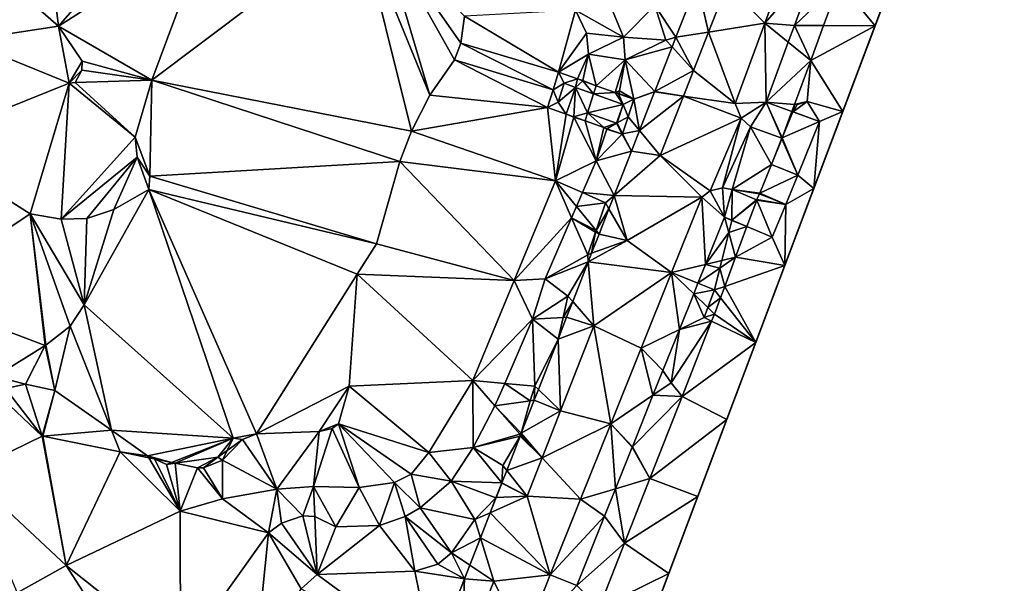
# Model space of a CAD drawing. Header units: inches. Extents: x 92348 to 92626, y 1600225 to 1600387.
# Tile 34 of 35: x 92573 to 92626, y 1600321 to 1600351. Entities that reach past the tile are written whole.
import ezdxf

# ---------------------------------------------------------------- set-up
doc = ezdxf.new("R2010")
doc.units = ezdxf.units.IN
doc.header["$MEASUREMENT"] = 0
doc.layers.add('Terreng_ortofoto', color=10, linetype='Continuous')

msp = doc.modelspace()

# ---------------------------------------------------------------- linework, layer by layer
at = {"layer": 'Terreng_ortofoto'}
for points in [[(92601.855, 1600304.811, 102.714), (92626.349, 1600369.817, 104.081), (92612.793, 1600333.84, 103.625)], [(92612.793, 1600333.84, 103.625), (92626.349, 1600369.817, 104.081), (92621.062, 1600355.786, 104.032)], [(92573.449, 1600361.737, 110), (92569.387, 1600355.768, 111), (92574.77, 1600351.079, 111)], [(92581.845, 1600359.199, 110), (92573.449, 1600361.737, 110), (92574.77, 1600351.079, 111)], [(92581.845, 1600359.199, 110), (92574.77, 1600351.079, 111), (92582.866, 1600356.243, 110)], [(92591.192, 1600356.688, 109), (92582.866, 1600356.243, 110), (92579.855, 1600348.138, 110)], [(92594.019, 1600345.365, 109), (92591.192, 1600356.688, 109), (92579.855, 1600348.138, 110)], [(92591.192, 1600356.688, 109), (92595.015, 1600347.323, 109), (92592.307, 1600356.462, 109)], [(92594.019, 1600345.365, 109), (92595.015, 1600347.323, 109), (92591.192, 1600356.688, 109)], [(92574.77, 1600351.079, 111), (92579.855, 1600348.138, 110), (92582.866, 1600356.243, 110)], [(92592.307, 1600356.462, 109), (92595.015, 1600347.323, 109), (92596.361, 1600349.243, 109)], [(92592.307, 1600356.462, 109), (92596.361, 1600349.243, 109), (92596.712, 1600350.155, 109)], [(92592.307, 1600356.462, 109), (92596.712, 1600350.155, 109), (92596.907, 1600351.622, 109)], [(92574.77, 1600351.079, 111), (92569.387, 1600355.768, 111), (92569.629, 1600350.294, 111)], [(92611.215, 1600353.316, 104.17), (92613.295, 1600351.252, 104.077), (92614.916, 1600355.644, 104.123)], [(92612.793, 1600333.84, 103.625), (92621.062, 1600355.786, 104.032), (92615.956, 1600342.235, 103.875)], [(92613.295, 1600351.252, 104.077), (92616.159, 1600354.536, 104.036), (92614.916, 1600355.644, 104.123)], [(92615.956, 1600342.235, 103.875), (92621.062, 1600355.786, 104.032), (92617.537, 1600346.432, 104)], [(92621.062, 1600355.786, 104.032), (92617.361, 1600353.466, 103.942), (92619.299, 1600351.109, 104.016)], [(92621.062, 1600355.786, 104.032), (92619.299, 1600351.109, 104.016), (92617.537, 1600346.432, 104)], [(92613.295, 1600351.252, 104.077), (92614.901, 1600351.127, 104.009), (92616.159, 1600354.536, 104.036)], [(92614.901, 1600351.127, 104.009), (92617.361, 1600353.466, 103.942), (92616.159, 1600354.536, 104.036)], [(92605.576, 1600350.488, 107), (92604.261, 1600353.721, 107), (92602.969, 1600351.96, 108)], [(92607.287, 1600352.209, 106), (92604.261, 1600353.721, 107), (92605.576, 1600350.488, 107)], [(92607.287, 1600352.209, 106), (92608.442, 1600350.478, 105.5), (92609.604, 1600353.451, 105)], [(92608.442, 1600350.478, 105.5), (92610.216, 1600350.761, 104.141), (92609.604, 1600353.451, 105)], [(92609.604, 1600353.451, 105), (92610.216, 1600350.761, 104.141), (92611.215, 1600353.316, 104.17)], [(92611.215, 1600353.316, 104.17), (92610.216, 1600350.761, 104.141), (92613.295, 1600351.252, 104.077)], [(92614.901, 1600351.127, 104.009), (92616.497, 1600351.121, 103.922), (92617.361, 1600353.466, 103.942)], [(92617.361, 1600353.466, 103.942), (92616.497, 1600351.121, 103.922), (92619.299, 1600351.109, 104.016)], [(92602.042, 1600348.576, 108.542), (92602.969, 1600351.96, 108), (92596.907, 1600351.622, 109)], [(92602.042, 1600348.576, 108.542), (92603.569, 1600350.695, 108), (92602.969, 1600351.96, 108)], [(92605.576, 1600350.488, 107), (92602.969, 1600351.96, 108), (92603.569, 1600350.695, 108)], [(92607.287, 1600352.209, 106), (92605.576, 1600350.488, 107), (92607.893, 1600350.324, 106)], [(92607.287, 1600352.209, 106), (92607.893, 1600350.324, 106), (92608.442, 1600350.478, 105.5)], [(92596.712, 1600350.155, 109), (92602.042, 1600348.576, 108.542), (92596.907, 1600351.622, 109)], [(92613.295, 1600351.252, 104.077), (92610.216, 1600350.761, 104.141), (92611.675, 1600346.861, 104.03)], [(92613.295, 1600351.252, 104.077), (92611.675, 1600346.861, 104.03), (92613.354, 1600346.935, 103.976)], [(92613.295, 1600351.252, 104.077), (92613.354, 1600346.935, 103.976), (92614.566, 1600350.219, 104.002)], [(92613.295, 1600351.252, 104.077), (92614.566, 1600350.219, 104.002), (92614.901, 1600351.127, 104.009)], [(92575.348, 1600347.974, 111), (92574.77, 1600351.079, 111), (92569.629, 1600350.294, 111)], [(92575.348, 1600347.974, 111), (92576.057, 1600349.178, 111), (92574.77, 1600351.079, 111)], [(92574.77, 1600351.079, 111), (92576.057, 1600349.178, 111), (92579.855, 1600348.138, 110)], [(92602.042, 1600348.576, 108.542), (92603.663, 1600349.552, 108), (92603.569, 1600350.695, 108)], [(92603.663, 1600349.552, 108), (92605.576, 1600350.488, 107), (92603.569, 1600350.695, 108)], [(92608.442, 1600350.478, 105.5), (92609.401, 1600348.674, 104.118), (92610.216, 1600350.761, 104.141)], [(92609.401, 1600348.674, 104.118), (92611.675, 1600346.861, 104.03), (92610.216, 1600350.761, 104.141)], [(92614.901, 1600351.127, 104.009), (92614.566, 1600350.219, 104.002), (92615.796, 1600349.218, 103.906)], [(92614.901, 1600351.127, 104.009), (92615.796, 1600349.218, 103.906), (92616.497, 1600351.121, 103.922)], [(92619.299, 1600351.109, 104.016), (92616.497, 1600351.121, 103.922), (92615.796, 1600349.218, 103.906)], [(92619.299, 1600351.109, 104.016), (92615.796, 1600349.218, 103.906), (92617.537, 1600346.432, 104)], [(92567.166, 1600344.693, 110), (92575.348, 1600347.974, 111), (92569.629, 1600350.294, 111)], [(92596.712, 1600350.155, 109), (92596.361, 1600349.243, 109), (92601.741, 1600347.611, 108.737)], [(92596.712, 1600350.155, 109), (92601.741, 1600347.611, 108.737), (92602.042, 1600348.576, 108.542)], [(92603.663, 1600349.552, 108), (92605.667, 1600349.255, 107), (92605.576, 1600350.488, 107)], [(92605.667, 1600349.255, 107), (92607.893, 1600350.324, 106), (92605.576, 1600350.488, 107)], [(92605.667, 1600349.255, 107), (92608.235, 1600349.95, 105.589), (92607.893, 1600350.324, 106)], [(92607.893, 1600350.324, 106), (92608.235, 1600349.95, 105.589), (92608.442, 1600350.478, 105.5)], [(92608.442, 1600350.478, 105.5), (92608.235, 1600349.95, 105.589), (92609.401, 1600348.674, 104.118)], [(92614.566, 1600350.219, 104.002), (92613.354, 1600346.935, 103.976), (92615.796, 1600349.218, 103.906)], [(92602.042, 1600348.576, 108.542), (92603.067, 1600348.207, 108.15), (92603.663, 1600349.552, 108)], [(92603.663, 1600349.552, 108), (92603.067, 1600348.207, 108.15), (92603.368, 1600348.121, 108)], [(92603.663, 1600349.552, 108), (92603.368, 1600348.121, 108), (92604.093, 1600347.839, 107.684)], [(92603.663, 1600349.552, 108), (92604.093, 1600347.839, 107.684), (92605.667, 1600349.255, 107)], [(92605.667, 1600349.255, 107), (92607.284, 1600347.525, 105.997), (92608.235, 1600349.95, 105.589)], [(92608.235, 1600349.95, 105.589), (92607.284, 1600347.525, 105.997), (92609.401, 1600348.674, 104.118)], [(92575.348, 1600347.974, 111), (92576.035, 1600348.688, 111), (92576.057, 1600349.178, 111)], [(92576.035, 1600348.688, 111), (92579.855, 1600348.138, 110), (92576.057, 1600349.178, 111)], [(92596.361, 1600349.243, 109), (92595.015, 1600347.323, 109), (92601.441, 1600346.647, 108.605)], [(92601.741, 1600347.611, 108.737), (92596.361, 1600349.243, 109), (92601.441, 1600346.647, 108.605)], [(92605.119, 1600347.47, 107.127), (92605.667, 1600349.255, 107), (92604.093, 1600347.839, 107.684)], [(92605.367, 1600347.551, 107), (92605.667, 1600349.255, 107), (92605.119, 1600347.47, 107.127)], [(92605.367, 1600347.551, 107), (92606.144, 1600347.102, 106.583), (92605.667, 1600349.255, 107)], [(92606.144, 1600347.102, 106.583), (92607.284, 1600347.525, 105.997), (92605.667, 1600349.255, 107)], [(92613.354, 1600346.935, 103.976), (92614.915, 1600346.823, 103.886), (92615.796, 1600349.218, 103.906)], [(92614.915, 1600346.823, 103.886), (92615.59, 1600346.971, 104), (92615.796, 1600349.218, 103.906)], [(92615.796, 1600349.218, 103.906), (92615.59, 1600346.971, 104), (92617.537, 1600346.432, 104)], [(92575.348, 1600347.974, 111), (92575.679, 1600348.016, 111), (92576.035, 1600348.688, 111)], [(92576.035, 1600348.688, 111), (92575.679, 1600348.016, 111), (92579.855, 1600348.138, 110)], [(92601.741, 1600347.611, 108.737), (92602.345, 1600347.968, 108.646), (92602.042, 1600348.576, 108.542)], [(92602.042, 1600348.576, 108.542), (92602.345, 1600347.968, 108.646), (92603.067, 1600348.207, 108.15)], [(92607.284, 1600347.525, 105.997), (92608.854, 1600347.274, 104.102), (92609.401, 1600348.674, 104.118)], [(92608.854, 1600347.274, 104.102), (92611.675, 1600346.861, 104.03), (92609.401, 1600348.674, 104.118)], [(92567.166, 1600344.693, 110), (92573.23, 1600340.859, 110), (92575.348, 1600347.974, 111)], [(92574.915, 1600340.569, 110), (92575.348, 1600347.974, 111), (92573.23, 1600340.859, 110)], [(92574.915, 1600340.569, 110), (92578.951, 1600345.028, 110), (92575.348, 1600347.974, 111)], [(92578.951, 1600345.028, 110), (92575.679, 1600348.016, 111), (92575.348, 1600347.974, 111)], [(92578.951, 1600345.028, 110), (92579.855, 1600348.138, 110), (92575.679, 1600348.016, 111)], [(92579.742, 1600342.908, 110), (92579.855, 1600348.138, 110), (92578.951, 1600345.028, 110)], [(92579.742, 1600342.908, 110), (92593.379, 1600343.709, 109), (92579.855, 1600348.138, 110)], [(92593.379, 1600343.709, 109), (92594.019, 1600345.365, 109), (92579.855, 1600348.138, 110)], [(92601.741, 1600347.611, 108.737), (92602.024, 1600346.937, 108.646), (92602.345, 1600347.968, 108.646)], [(92602.024, 1600346.937, 108.646), (92602.957, 1600347.748, 108.294), (92602.345, 1600347.968, 108.646)], [(92603.067, 1600348.207, 108.15), (92602.345, 1600347.968, 108.646), (92602.957, 1600347.748, 108.294)], [(92603.067, 1600348.207, 108.15), (92602.957, 1600347.748, 108.294), (92603.364, 1600348.101, 108)], [(92603.951, 1600347.391, 107.724), (92603.364, 1600348.101, 108), (92602.957, 1600347.748, 108.294)], [(92603.067, 1600348.207, 108.15), (92603.364, 1600348.101, 108), (92603.368, 1600348.121, 108)], [(92604.093, 1600347.839, 107.684), (92603.368, 1600348.121, 108), (92603.364, 1600348.101, 108)], [(92603.951, 1600347.391, 107.724), (92604.093, 1600347.839, 107.684), (92603.364, 1600348.101, 108)], [(92601.741, 1600347.611, 108.737), (92601.441, 1600346.647, 108.605), (92602.024, 1600346.937, 108.646)], [(92602.024, 1600346.937, 108.646), (92602.461, 1600346.282, 108.206), (92602.957, 1600347.748, 108.294)], [(92602.875, 1600346.134, 108), (92602.957, 1600347.748, 108.294), (92602.461, 1600346.282, 108.206)], [(92602.875, 1600346.134, 108), (92603.624, 1600346.365, 107.724), (92602.957, 1600347.748, 108.294)], [(92603.951, 1600347.391, 107.724), (92602.957, 1600347.748, 108.294), (92603.624, 1600346.365, 107.724)], [(92605.119, 1600347.47, 107.127), (92604.093, 1600347.839, 107.684), (92603.951, 1600347.391, 107.724)], [(92605.119, 1600347.47, 107.127), (92603.951, 1600347.391, 107.724), (92605.557, 1600346.813, 106.834)], [(92605.367, 1600347.551, 107), (92605.119, 1600347.47, 107.127), (92605.322, 1600347.418, 107)], [(92605.322, 1600347.418, 107), (92605.119, 1600347.47, 107.127), (92605.316, 1600347.399, 107)], [(92605.119, 1600347.47, 107.127), (92605.557, 1600346.813, 106.834), (92605.316, 1600347.399, 107)], [(92606.144, 1600347.102, 106.583), (92605.322, 1600347.418, 107), (92605.316, 1600347.399, 107)], [(92606.144, 1600347.102, 106.583), (92605.316, 1600347.399, 107), (92605.557, 1600346.813, 106.834)], [(92605.367, 1600347.551, 107), (92605.322, 1600347.418, 107), (92606.144, 1600347.102, 106.583)], [(92606.144, 1600347.102, 106.583), (92607.28, 1600347.505, 106), (92607.284, 1600347.525, 105.997)], [(92606.455, 1600345.396, 106), (92607.28, 1600347.505, 106), (92606.144, 1600347.102, 106.583)], [(92606.455, 1600345.396, 106), (92608.854, 1600347.274, 104.102), (92607.28, 1600347.505, 106)], [(92607.284, 1600347.525, 105.997), (92607.28, 1600347.505, 106), (92608.854, 1600347.274, 104.102)], [(92594.019, 1600345.365, 109), (92601.441, 1600346.647, 108.605), (92595.015, 1600347.323, 109)], [(92602.024, 1600346.937, 108.646), (92601.441, 1600346.647, 108.605), (92602.461, 1600346.282, 108.206)], [(92605.557, 1600346.813, 106.834), (92603.951, 1600347.391, 107.724), (92603.624, 1600346.365, 107.724)], [(92605.833, 1600346.145, 106.62), (92606.144, 1600347.102, 106.583), (92605.557, 1600346.813, 106.834)], [(92605.833, 1600346.145, 106.62), (92606.455, 1600345.396, 106), (92606.144, 1600347.102, 106.583)], [(92607.587, 1600344.033, 104.066), (92608.854, 1600347.274, 104.102), (92606.455, 1600345.396, 106)], [(92607.587, 1600344.033, 104.066), (92611.996, 1600346.062, 104.03), (92608.854, 1600347.274, 104.102)], [(92611.996, 1600346.062, 104.03), (92611.675, 1600346.861, 104.03), (92608.854, 1600347.274, 104.102)], [(92611.996, 1600346.062, 104.03), (92613.354, 1600346.935, 103.976), (92611.675, 1600346.861, 104.03)], [(92611.996, 1600346.062, 104.03), (92612.515, 1600345.59, 104.04), (92613.354, 1600346.935, 103.976)], [(92612.515, 1600345.59, 104.04), (92614.213, 1600344.977, 103.87), (92613.354, 1600346.935, 103.976)], [(92614.239, 1600344.989, 103.87), (92614.768, 1600346.425, 103.882), (92613.354, 1600346.935, 103.976)], [(92614.239, 1600344.989, 103.87), (92613.354, 1600346.935, 103.976), (92614.213, 1600344.977, 103.87)], [(92613.354, 1600346.935, 103.976), (92614.768, 1600346.425, 103.882), (92614.915, 1600346.823, 103.886)], [(92616.273, 1600345.881, 103.966), (92615.59, 1600346.971, 104), (92614.83, 1600346.423, 104)], [(92614.83, 1600346.423, 104), (92615.59, 1600346.971, 104), (92615.046, 1600346.814, 104)], [(92615.046, 1600346.814, 104), (92615.59, 1600346.971, 104), (92614.915, 1600346.823, 103.886)], [(92616.273, 1600345.881, 103.966), (92617.537, 1600346.432, 104), (92615.59, 1600346.971, 104)], [(92601.87, 1600342.66, 108), (92601.441, 1600346.647, 108.605), (92594.019, 1600345.365, 109)], [(92601.87, 1600342.66, 108), (92602.461, 1600346.282, 108.206), (92601.441, 1600346.647, 108.605)], [(92603.482, 1600345.917, 107.68), (92603.624, 1600346.365, 107.724), (92602.875, 1600346.134, 108)], [(92604.502, 1600345.553, 107.091), (92603.624, 1600346.365, 107.724), (92603.482, 1600345.917, 107.68)], [(92605.206, 1600345.8, 106.834), (92605.557, 1600346.813, 106.834), (92603.624, 1600346.365, 107.724)], [(92605.206, 1600345.8, 106.834), (92603.624, 1600346.365, 107.724), (92604.502, 1600345.553, 107.091)], [(92605.206, 1600345.8, 106.834), (92605.231, 1600345.812, 106.834), (92605.557, 1600346.813, 106.834)], [(92605.231, 1600345.812, 106.834), (92605.833, 1600346.145, 106.62), (92605.557, 1600346.813, 106.834)], [(92614.239, 1600344.989, 103.87), (92614.82, 1600346.406, 104), (92614.768, 1600346.425, 103.882)], [(92616.273, 1600345.881, 103.966), (92614.82, 1600346.406, 104), (92614.239, 1600344.989, 103.87)], [(92614.83, 1600346.423, 104), (92614.915, 1600346.823, 103.886), (92614.768, 1600346.425, 103.882)], [(92614.82, 1600346.406, 104), (92614.83, 1600346.423, 104), (92614.768, 1600346.425, 103.882)], [(92616.273, 1600345.881, 103.966), (92614.83, 1600346.423, 104), (92614.82, 1600346.406, 104)], [(92614.83, 1600346.423, 104), (92615.046, 1600346.814, 104), (92614.915, 1600346.823, 103.886)], [(92616.273, 1600345.881, 103.966), (92615.956, 1600342.235, 103.875), (92617.537, 1600346.432, 104)], [(92601.87, 1600342.66, 108), (92602.869, 1600346.115, 108), (92602.461, 1600346.282, 108.206)], [(92601.87, 1600342.66, 108), (92604.087, 1600343.749, 107), (92602.869, 1600346.115, 108)], [(92602.869, 1600346.115, 108), (92602.875, 1600346.134, 108), (92602.461, 1600346.282, 108.206)], [(92603.482, 1600345.917, 107.68), (92602.875, 1600346.134, 108), (92602.869, 1600346.115, 108)], [(92604.087, 1600343.749, 107), (92603.482, 1600345.917, 107.68), (92602.869, 1600346.115, 108)], [(92604.502, 1600345.553, 107.091), (92603.482, 1600345.917, 107.68), (92604.087, 1600343.749, 107)], [(92604.674, 1600345.491, 107), (92605.206, 1600345.8, 106.834), (92604.502, 1600345.553, 107.091)], [(92605.504, 1600345.195, 106.537), (92605.206, 1600345.8, 106.834), (92604.674, 1600345.491, 107)], [(92605.504, 1600345.195, 106.537), (92605.231, 1600345.812, 106.834), (92605.206, 1600345.8, 106.834)], [(92605.529, 1600345.207, 106.537), (92605.833, 1600346.145, 106.62), (92605.231, 1600345.812, 106.834)], [(92605.504, 1600345.195, 106.537), (92605.529, 1600345.207, 106.537), (92605.231, 1600345.812, 106.834)], [(92605.529, 1600345.207, 106.537), (92606.455, 1600345.396, 106), (92605.833, 1600346.145, 106.62)], [(92607.587, 1600344.033, 104.066), (92610.302, 1600342.1, 104.09), (92611.996, 1600346.062, 104.03)], [(92610.977, 1600342.264, 104.04), (92611.996, 1600346.062, 104.03), (92610.302, 1600342.1, 104.09)], [(92610.977, 1600342.264, 104.04), (92612.515, 1600345.59, 104.04), (92611.996, 1600346.062, 104.03)], [(92616.273, 1600345.881, 103.966), (92614.239, 1600344.989, 103.87), (92615.092, 1600342.965, 103.971)], [(92616.273, 1600345.881, 103.966), (92615.092, 1600342.965, 103.971), (92615.956, 1600342.235, 103.875)], [(92593.379, 1600343.709, 109), (92601.87, 1600342.66, 108), (92594.019, 1600345.365, 109)], [(92604.667, 1600345.472, 107), (92604.502, 1600345.553, 107.091), (92604.087, 1600343.749, 107)], [(92605.504, 1600345.195, 106.537), (92604.667, 1600345.472, 107), (92604.087, 1600343.749, 107)], [(92604.674, 1600345.491, 107), (92604.502, 1600345.553, 107.091), (92604.667, 1600345.472, 107)], [(92605.504, 1600345.195, 106.537), (92604.674, 1600345.491, 107), (92604.667, 1600345.472, 107)], [(92606.013, 1600344.265, 106), (92606.455, 1600345.396, 106), (92605.529, 1600345.207, 106.537)], [(92606.013, 1600344.265, 106), (92607.587, 1600344.033, 104.066), (92606.455, 1600345.396, 106)], [(92610.977, 1600342.264, 104.04), (92611.505, 1600342.182, 103.95), (92612.515, 1600345.59, 104.04)], [(92611.505, 1600342.182, 103.95), (92613.658, 1600343.552, 103.85), (92612.515, 1600345.59, 104.04)], [(92612.515, 1600345.59, 104.04), (92613.658, 1600343.552, 103.85), (92614.213, 1600344.977, 103.87)], [(92574.915, 1600340.569, 110), (92579.066, 1600343.944, 110), (92578.951, 1600345.028, 110)], [(92579.742, 1600342.908, 110), (92578.951, 1600345.028, 110), (92579.066, 1600343.944, 110)], [(92605.504, 1600345.195, 106.537), (92604.087, 1600343.749, 107), (92606.013, 1600344.265, 106)], [(92605.504, 1600345.195, 106.537), (92606.013, 1600344.265, 106), (92605.529, 1600345.207, 106.537)], [(92614.224, 1600344.951, 103.87), (92614.213, 1600344.977, 103.87), (92613.658, 1600343.552, 103.85)], [(92615.092, 1600342.965, 103.971), (92614.224, 1600344.951, 103.87), (92613.658, 1600343.552, 103.85)], [(92614.239, 1600344.989, 103.87), (92614.213, 1600344.977, 103.87), (92614.224, 1600344.951, 103.87)], [(92614.239, 1600344.989, 103.87), (92614.224, 1600344.951, 103.87), (92615.092, 1600342.965, 103.971)], [(92566.642, 1600336.478, 109.11), (92573.23, 1600340.859, 110), (92567.166, 1600344.693, 110)], [(92606.013, 1600344.265, 106), (92604.087, 1600343.749, 107), (92605.069, 1600341.849, 106)], [(92606.013, 1600344.265, 106), (92605.069, 1600341.849, 106), (92607.587, 1600344.033, 104.066)], [(92574.915, 1600340.569, 110), (92576.306, 1600340.597, 110), (92579.066, 1600343.944, 110)], [(92579.066, 1600343.944, 110), (92576.306, 1600340.597, 110), (92577.779, 1600341.092, 110)], [(92579.685, 1600342.179, 110), (92579.066, 1600343.944, 110), (92577.779, 1600341.092, 110)], [(92579.685, 1600342.179, 110), (92579.742, 1600342.908, 110), (92579.066, 1600343.944, 110)], [(92579.742, 1600342.908, 110), (92592.104, 1600339.216, 109), (92593.379, 1600343.709, 109)], [(92593.379, 1600343.709, 109), (92592.104, 1600339.216, 109), (92599.617, 1600337.215, 108)], [(92593.379, 1600343.709, 109), (92599.617, 1600337.215, 108), (92601.87, 1600342.66, 108)], [(92601.87, 1600342.66, 108), (92603.336, 1600342.008, 107), (92604.087, 1600343.749, 107)], [(92604.087, 1600343.749, 107), (92603.336, 1600342.008, 107), (92605.069, 1600341.849, 106)], [(92607.587, 1600344.033, 104.066), (92605.069, 1600341.849, 106), (92609.854, 1600341.77, 104.17)], [(92607.587, 1600344.033, 104.066), (92609.854, 1600341.77, 104.17), (92610.302, 1600342.1, 104.09)], [(92611.505, 1600342.182, 103.95), (92613.009, 1600341.985, 103.83), (92613.658, 1600343.552, 103.85)], [(92615.092, 1600342.965, 103.971), (92613.658, 1600343.552, 103.85), (92613.009, 1600341.985, 103.83)], [(92579.685, 1600342.179, 110), (92592.104, 1600339.216, 109), (92579.742, 1600342.908, 110)], [(92601.87, 1600342.66, 108), (92599.617, 1600337.215, 108), (92602.748, 1600340.644, 107)], [(92601.87, 1600342.66, 108), (92602.748, 1600340.644, 107), (92603.012, 1600341.256, 107)], [(92601.87, 1600342.66, 108), (92603.012, 1600341.256, 107), (92603.336, 1600342.008, 107)], [(92614.432, 1600341.37, 103.682), (92615.092, 1600342.965, 103.971), (92613.009, 1600341.985, 103.83)], [(92614.432, 1600341.37, 103.682), (92615.956, 1600342.235, 103.875), (92615.092, 1600342.965, 103.971)], [(92576.175, 1600335.897, 109.27), (92584.293, 1600328.632, 109.17), (92579.685, 1600342.179, 110)], [(92576.175, 1600335.897, 109.27), (92579.685, 1600342.179, 110), (92577.779, 1600341.092, 110)], [(92584.293, 1600328.632, 109.17), (92585.557, 1600328.853, 109), (92579.685, 1600342.179, 110)], [(92585.557, 1600328.853, 109), (92591.054, 1600337.57, 109), (92579.685, 1600342.179, 110)], [(92579.685, 1600342.179, 110), (92591.054, 1600337.57, 109), (92592.104, 1600339.216, 109)], [(92611.085, 1600340.676, 104.065), (92610.302, 1600342.1, 104.09), (92609.854, 1600341.77, 104.17)], [(92611.085, 1600340.676, 104.065), (92610.977, 1600342.264, 104.04), (92610.302, 1600342.1, 104.09)], [(92611.085, 1600340.676, 104.065), (92611.505, 1600342.182, 103.95), (92610.977, 1600342.264, 104.04)], [(92611.49, 1600340.504, 104), (92611.505, 1600342.182, 103.95), (92611.085, 1600340.676, 104.065)], [(92612.834, 1600341.618, 103.82), (92611.505, 1600342.182, 103.95), (92611.49, 1600340.504, 104)], [(92612.834, 1600341.618, 103.82), (92612.993, 1600341.949, 103.83), (92611.505, 1600342.182, 103.95)], [(92611.505, 1600342.182, 103.95), (92612.993, 1600341.949, 103.83), (92613.009, 1600341.985, 103.83)], [(92612.793, 1600333.84, 103.625), (92615.956, 1600342.235, 103.875), (92614.374, 1600338.037, 103.75)], [(92614.374, 1600338.037, 103.75), (92615.956, 1600342.235, 103.875), (92614.432, 1600341.37, 103.682)], [(92603.336, 1600342.008, 107), (92603.012, 1600341.256, 107), (92604.603, 1600341.445, 106)], [(92603.336, 1600342.008, 107), (92604.603, 1600341.445, 106), (92605.069, 1600341.849, 106)], [(92604.603, 1600341.445, 106), (92604.786, 1600341.124, 106), (92605.069, 1600341.849, 106)], [(92604.786, 1600341.124, 106), (92605.773, 1600339.391, 104.013), (92605.069, 1600341.849, 106)], [(92605.069, 1600341.849, 106), (92605.773, 1600339.391, 104.013), (92609.854, 1600341.77, 104.17)], [(92608.201, 1600337.65, 104.156), (92609.854, 1600341.77, 104.17), (92605.773, 1600339.391, 104.013)], [(92608.201, 1600337.65, 104.156), (92610.05, 1600338.098, 104.052), (92609.854, 1600341.77, 104.17)], [(92611.085, 1600340.676, 104.065), (92609.854, 1600341.77, 104.17), (92610.05, 1600338.098, 104.052)], [(92612.834, 1600341.618, 103.82), (92611.49, 1600340.504, 104), (92612.845, 1600341.591, 103.82)], [(92612.845, 1600341.591, 103.82), (92611.49, 1600340.504, 104), (92612.311, 1600340.156, 103.76)], [(92612.845, 1600341.591, 103.82), (92612.311, 1600340.156, 103.76), (92613.682, 1600339.574, 103.637)], [(92612.834, 1600341.618, 103.82), (92612.86, 1600341.628, 103.82), (92612.993, 1600341.949, 103.83)], [(92612.834, 1600341.618, 103.82), (92612.845, 1600341.591, 103.82), (92612.86, 1600341.628, 103.82)], [(92612.845, 1600341.591, 103.82), (92614.432, 1600341.37, 103.682), (92612.86, 1600341.628, 103.82)], [(92612.845, 1600341.591, 103.82), (92613.682, 1600339.574, 103.637), (92614.432, 1600341.37, 103.682)], [(92614.432, 1600341.37, 103.682), (92612.993, 1600341.949, 103.83), (92612.86, 1600341.628, 103.82)], [(92614.432, 1600341.37, 103.682), (92613.009, 1600341.985, 103.83), (92612.993, 1600341.949, 103.83)], [(92576.175, 1600335.897, 109.27), (92577.779, 1600341.092, 110), (92576.306, 1600340.597, 110)], [(92603.012, 1600341.256, 107), (92602.748, 1600340.644, 107), (92604.082, 1600339.941, 106)], [(92604.603, 1600341.445, 106), (92603.012, 1600341.256, 107), (92604.082, 1600339.941, 106)], [(92604.603, 1600341.445, 106), (92604.082, 1600339.941, 106), (92604.786, 1600341.124, 106)], [(92604.786, 1600341.124, 106), (92604.082, 1600339.941, 106), (92604.245, 1600339.74, 106)], [(92604.786, 1600341.124, 106), (92604.245, 1600339.74, 106), (92605.773, 1600339.391, 104.013)], [(92613.682, 1600339.574, 103.637), (92614.374, 1600338.037, 103.75), (92614.432, 1600341.37, 103.682)], [(92574.046, 1600333.672, 109.22), (92573.23, 1600340.859, 110), (92566.642, 1600336.478, 109.11)], [(92574.079, 1600333.695, 109.22), (92573.23, 1600340.859, 110), (92574.046, 1600333.672, 109.22)], [(92576.175, 1600335.897, 109.27), (92574.915, 1600340.569, 110), (92573.23, 1600340.859, 110)], [(92576.175, 1600335.897, 109.27), (92573.23, 1600340.859, 110), (92575.408, 1600334.722, 109.22)], [(92575.408, 1600334.722, 109.22), (92573.23, 1600340.859, 110), (92574.079, 1600333.695, 109.22)], [(92576.175, 1600335.897, 109.27), (92576.306, 1600340.597, 110), (92574.915, 1600340.569, 110)], [(92599.617, 1600337.215, 108), (92601.315, 1600337.319, 107), (92602.748, 1600340.644, 107)], [(92603.627, 1600338.626, 106), (92602.748, 1600340.644, 107), (92601.315, 1600337.319, 107)], [(92603.627, 1600338.626, 106), (92604.053, 1600339.856, 106), (92602.748, 1600340.644, 107)], [(92602.748, 1600340.644, 107), (92604.053, 1600339.856, 106), (92604.082, 1600339.941, 106)], [(92611.321, 1600339.831, 104), (92611.085, 1600340.676, 104.065), (92610.05, 1600338.098, 104.052)], [(92611.49, 1600340.504, 104), (92611.085, 1600340.676, 104.065), (92611.485, 1600340.485, 104)], [(92611.485, 1600340.485, 104), (92611.085, 1600340.676, 104.065), (92611.321, 1600339.831, 104)], [(92611.485, 1600340.485, 104), (92611.321, 1600339.831, 104), (92612.311, 1600340.156, 103.76)], [(92611.49, 1600340.504, 104), (92611.485, 1600340.485, 104), (92612.311, 1600340.156, 103.76)], [(92604.245, 1600339.74, 106), (92604.082, 1600339.941, 106), (92604.053, 1600339.856, 106)], [(92612.311, 1600340.156, 103.76), (92611.321, 1600339.831, 104), (92611.693, 1600338.495, 103.69)], [(92612.311, 1600340.156, 103.76), (92611.693, 1600338.495, 103.69), (92613.682, 1600339.574, 103.637)], [(92603.627, 1600338.626, 106), (92603.839, 1600338.702, 106), (92604.053, 1600339.856, 106)], [(92603.839, 1600338.702, 106), (92603.66, 1600338.243, 106), (92605.773, 1600339.391, 104.013)], [(92603.66, 1600338.243, 106), (92608.201, 1600337.65, 104.156), (92605.773, 1600339.391, 104.013)], [(92604.245, 1600339.74, 106), (92604.053, 1600339.856, 106), (92603.839, 1600338.702, 106)], [(92604.245, 1600339.74, 106), (92603.839, 1600338.702, 106), (92605.773, 1600339.391, 104.013)], [(92611.321, 1600339.831, 104), (92610.05, 1600338.098, 104.052), (92610.94, 1600338.313, 104)], [(92611.693, 1600338.495, 103.69), (92611.321, 1600339.831, 104), (92610.94, 1600338.313, 104)], [(92611.693, 1600338.495, 103.69), (92614.374, 1600338.037, 103.75), (92613.682, 1600339.574, 103.637)], [(92591.054, 1600337.57, 109), (92599.617, 1600337.215, 108), (92592.104, 1600339.216, 109)], [(92603.627, 1600338.626, 106), (92601.315, 1600337.319, 107), (92603.66, 1600338.243, 106)], [(92603.627, 1600338.626, 106), (92603.66, 1600338.243, 106), (92603.839, 1600338.702, 106)], [(92610.94, 1600338.313, 104), (92610.05, 1600338.098, 104.052), (92610.836, 1600337.9, 104)], [(92611.693, 1600338.495, 103.69), (92610.836, 1600337.9, 104), (92611.1, 1600336.899, 103.623)], [(92611.693, 1600338.495, 103.69), (92610.94, 1600338.313, 104), (92610.836, 1600337.9, 104)], [(92611.693, 1600338.495, 103.69), (92611.1, 1600336.899, 103.623), (92614.374, 1600338.037, 103.75)], [(92602.553, 1600336.37, 106), (92603.66, 1600338.243, 106), (92601.315, 1600337.319, 107)], [(92602.811, 1600336.072, 106), (92603.66, 1600338.243, 106), (92602.553, 1600336.37, 106)], [(92602.811, 1600336.072, 106), (92603.959, 1600334.75, 103.961), (92603.66, 1600338.243, 106)], [(92603.959, 1600334.75, 103.961), (92608.201, 1600337.65, 104.156), (92603.66, 1600338.243, 106)], [(92608.201, 1600337.65, 104.156), (92609.637, 1600337.068, 104.046), (92610.05, 1600338.098, 104.052)], [(92610.836, 1600337.9, 104), (92610.05, 1600338.098, 104.052), (92609.637, 1600337.068, 104.046)], [(92610.536, 1600336.703, 104), (92610.836, 1600337.9, 104), (92609.637, 1600337.068, 104.046)], [(92611.1, 1600336.899, 103.623), (92610.836, 1600337.9, 104), (92610.536, 1600336.703, 104)], [(92612.793, 1600333.84, 103.625), (92614.374, 1600338.037, 103.75), (92611.1, 1600336.899, 103.623)], [(92585.557, 1600328.853, 109), (92590.621, 1600331.466, 109), (92591.054, 1600337.57, 109)], [(92590.621, 1600331.466, 109), (92597.363, 1600331.769, 108), (92591.054, 1600337.57, 109)], [(92591.054, 1600337.57, 109), (92597.363, 1600331.769, 108), (92599.617, 1600337.215, 108)], [(92597.363, 1600331.769, 108), (92600.613, 1600335.115, 107), (92599.617, 1600337.215, 108)], [(92600.613, 1600335.115, 107), (92601.315, 1600337.319, 107), (92599.617, 1600337.215, 108)], [(92600.613, 1600335.115, 107), (92602.553, 1600336.37, 106), (92601.315, 1600337.319, 107)], [(92606.547, 1600333.53, 104.142), (92608.201, 1600337.65, 104.156), (92603.959, 1600334.75, 103.961)], [(92606.547, 1600333.53, 104.142), (92608.626, 1600334.548, 104.033), (92608.201, 1600337.65, 104.156)], [(92608.626, 1600334.548, 104.033), (92609.408, 1600336.497, 104.043), (92608.201, 1600337.65, 104.156)], [(92608.201, 1600337.65, 104.156), (92609.408, 1600336.497, 104.043), (92609.637, 1600337.068, 104.046)], [(92610.536, 1600336.703, 104), (92609.637, 1600337.068, 104.046), (92609.408, 1600336.497, 104.043)], [(92610.172, 1600335.739, 104), (92610.536, 1600336.703, 104), (92609.408, 1600336.497, 104.043)], [(92610.172, 1600335.739, 104), (92610.87, 1600336.28, 103.598), (92610.536, 1600336.703, 104)], [(92611.1, 1600336.899, 103.623), (92610.536, 1600336.703, 104), (92610.87, 1600336.28, 103.598)], [(92612.793, 1600333.84, 103.625), (92611.1, 1600336.899, 103.623), (92610.87, 1600336.28, 103.598)], [(92571.312, 1600331.986, 109.14), (92574.046, 1600333.672, 109.22), (92566.642, 1600336.478, 109.11)], [(92600.613, 1600335.115, 107), (92602.284, 1600335.205, 106), (92602.553, 1600336.37, 106)], [(92602.811, 1600336.072, 106), (92602.553, 1600336.37, 106), (92602.284, 1600335.205, 106)], [(92608.626, 1600334.548, 104.033), (92609.971, 1600335.206, 104), (92609.408, 1600336.497, 104.043)], [(92609.971, 1600335.206, 104), (92610.172, 1600335.739, 104), (92609.408, 1600336.497, 104.043)], [(92610.172, 1600335.739, 104), (92610.535, 1600335.38, 103.56), (92610.87, 1600336.28, 103.598)], [(92612.793, 1600333.84, 103.625), (92610.87, 1600336.28, 103.598), (92610.535, 1600335.38, 103.56)], [(92576.175, 1600335.897, 109.27), (92575.408, 1600334.722, 109.22), (92577.657, 1600329.053, 109)], [(92576.175, 1600335.897, 109.27), (92577.657, 1600329.053, 109), (92584.293, 1600328.632, 109.17)], [(92602.811, 1600336.072, 106), (92602.284, 1600335.205, 106), (92602.477, 1600335.216, 106)], [(92602.811, 1600336.072, 106), (92602.477, 1600335.216, 106), (92603.959, 1600334.75, 103.961)], [(92609.971, 1600335.206, 104), (92610.535, 1600335.38, 103.56), (92610.172, 1600335.739, 104)], [(92597.363, 1600331.769, 108), (92599.102, 1600331.61, 107), (92600.613, 1600335.115, 107)], [(92600.613, 1600335.115, 107), (92599.102, 1600331.61, 107), (92600.748, 1600331.459, 106)], [(92600.613, 1600335.115, 107), (92602.013, 1600334.029, 106), (92602.284, 1600335.205, 106)], [(92600.613, 1600335.115, 107), (92600.748, 1600331.459, 106), (92602.013, 1600334.029, 106)], [(92602.477, 1600335.216, 106), (92602.284, 1600335.205, 106), (92602.013, 1600334.029, 106)], [(92602.477, 1600335.216, 106), (92602.013, 1600334.029, 106), (92603.959, 1600334.75, 103.961)], [(92608.626, 1600334.548, 104.033), (92610.387, 1600335.004, 103.551), (92609.971, 1600335.206, 104)], [(92609.971, 1600335.206, 104), (92610.387, 1600335.004, 103.551), (92610.535, 1600335.38, 103.56)], [(92610.387, 1600335.004, 103.551), (92612.793, 1600333.84, 103.625), (92610.535, 1600335.38, 103.56)], [(92575.408, 1600334.722, 109.22), (92574.079, 1600333.695, 109.22), (92574.576, 1600331.231, 109)], [(92575.408, 1600334.722, 109.22), (92574.576, 1600331.231, 109), (92577.657, 1600329.053, 109)], [(92602.013, 1600334.029, 106), (92602.144, 1600330.108, 103.909), (92603.959, 1600334.75, 103.961)], [(92604.894, 1600329.411, 104.128), (92603.959, 1600334.75, 103.961), (92602.144, 1600330.108, 103.909)], [(92604.894, 1600329.411, 104.128), (92606.547, 1600333.53, 104.142), (92603.959, 1600334.75, 103.961)], [(92606.547, 1600333.53, 104.142), (92607.73, 1600332.317, 104.022), (92608.626, 1600334.548, 104.033)], [(92607.73, 1600332.317, 104.022), (92608.186, 1600331.635, 104), (92608.626, 1600334.548, 104.033)], [(92608.186, 1600331.635, 104), (92608.774, 1600330.899, 103.455), (92610.387, 1600335.004, 103.551)], [(92608.186, 1600331.635, 104), (92610.387, 1600335.004, 103.551), (92608.626, 1600334.548, 104.033)], [(92608.774, 1600330.899, 103.455), (92612.793, 1600333.84, 103.625), (92610.387, 1600335.004, 103.551)], [(92602.013, 1600334.029, 106), (92600.748, 1600331.459, 106), (92600.937, 1600331.276, 106)], [(92602.013, 1600334.029, 106), (92600.937, 1600331.276, 106), (92602.144, 1600330.108, 103.909)], [(92571.312, 1600331.986, 109.14), (92572.963, 1600331.569, 109), (92574.046, 1600333.672, 109.22)], [(92574.576, 1600331.231, 109), (92574.046, 1600333.672, 109.22), (92572.963, 1600331.569, 109)], [(92574.576, 1600331.231, 109), (92574.079, 1600333.695, 109.22), (92574.046, 1600333.672, 109.22)], [(92601.855, 1600304.811, 102.714), (92612.793, 1600333.84, 103.625), (92609.63, 1600325.446, 99.928)], [(92604.894, 1600329.411, 104.128), (92607.185, 1600330.959, 104.015), (92606.547, 1600333.53, 104.142)], [(92606.547, 1600333.53, 104.142), (92607.185, 1600330.959, 104.015), (92607.73, 1600332.317, 104.022)], [(92608.774, 1600330.899, 103.455), (92611.211, 1600329.643, 99.928), (92612.793, 1600333.84, 103.625)], [(92612.793, 1600333.84, 103.625), (92611.211, 1600329.643, 99.928), (92609.63, 1600325.446, 99.928)], [(92571.312, 1600331.986, 109.14), (92571.876, 1600331.325, 109), (92572.963, 1600331.569, 109)], [(92607.73, 1600332.317, 104.022), (92607.185, 1600330.959, 104.015), (92608.186, 1600331.635, 104)], [(92571.4, 1600331.056, 109), (92573.879, 1600328.734, 109.02), (92571.876, 1600331.325, 109)], [(92573.879, 1600328.734, 109.02), (92572.963, 1600331.569, 109), (92571.876, 1600331.325, 109)], [(92574.576, 1600331.231, 109), (92572.963, 1600331.569, 109), (92573.879, 1600328.734, 109.02)], [(92585.557, 1600328.853, 109), (92588.992, 1600328.983, 109), (92590.621, 1600331.466, 109)], [(92590.621, 1600331.466, 109), (92588.992, 1600328.983, 109), (92590.043, 1600329.408, 109)], [(92590.621, 1600331.466, 109), (92590.043, 1600329.408, 109), (92594.969, 1600327.842, 108)], [(92590.621, 1600331.466, 109), (92594.969, 1600327.842, 108), (92597.363, 1600331.769, 108)], [(92594.969, 1600327.842, 108), (92597.377, 1600328.116, 107), (92597.363, 1600331.769, 108)], [(92598.571, 1600330.379, 107), (92599.102, 1600331.61, 107), (92597.363, 1600331.769, 108)], [(92598.571, 1600330.379, 107), (92597.363, 1600331.769, 108), (92597.377, 1600328.116, 107)], [(92598.571, 1600330.379, 107), (92600.497, 1600330.66, 106), (92599.102, 1600331.61, 107)], [(92600.497, 1600330.66, 106), (92600.748, 1600331.459, 106), (92599.102, 1600331.61, 107)], [(92600.497, 1600330.66, 106), (92600.708, 1600330.691, 106), (92600.748, 1600331.459, 106)], [(92600.937, 1600331.276, 106), (92600.748, 1600331.459, 106), (92600.708, 1600330.691, 106)], [(92608.186, 1600331.635, 104), (92607.185, 1600330.959, 104.015), (92608.774, 1600330.899, 103.455)], [(92569.768, 1600326.739, 108.92), (92573.879, 1600328.734, 109.02), (92571.4, 1600331.056, 109)], [(92574.576, 1600331.231, 109), (92573.879, 1600328.734, 109.02), (92573.917, 1600328.739, 109.02)], [(92574.576, 1600331.231, 109), (92573.917, 1600328.739, 109.02), (92577.657, 1600329.053, 109)], [(92602.144, 1600330.108, 103.909), (92600.937, 1600331.276, 106), (92600.708, 1600330.691, 106)], [(92604.894, 1600329.411, 104.128), (92606.063, 1600328.155, 104), (92607.185, 1600330.959, 104.015)], [(92606.063, 1600328.155, 104), (92608.774, 1600330.899, 103.455), (92607.185, 1600330.959, 104.015)], [(92606.063, 1600328.155, 104), (92607.013, 1600326.417, 103.35), (92608.774, 1600330.899, 103.455)], [(92608.774, 1600330.899, 103.455), (92607.013, 1600326.417, 103.35), (92611.211, 1600329.643, 99.928)], [(92598.571, 1600330.379, 107), (92597.377, 1600328.116, 107), (92599.926, 1600328.847, 106)], [(92598.571, 1600330.379, 107), (92600.005, 1600328.892, 106), (92600.497, 1600330.66, 106)], [(92598.571, 1600330.379, 107), (92599.926, 1600328.847, 106), (92600.005, 1600328.892, 106)], [(92600.497, 1600330.66, 106), (92600.005, 1600328.892, 106), (92600.708, 1600330.691, 106)], [(92602.144, 1600330.108, 103.909), (92600.708, 1600330.691, 106), (92600.005, 1600328.892, 106)], [(92601.142, 1600327.543, 103.88), (92602.144, 1600330.108, 103.909), (92600.005, 1600328.892, 106)], [(92604.894, 1600329.411, 104.128), (92602.144, 1600330.108, 103.909), (92601.142, 1600327.543, 103.88)], [(92588.992, 1600328.983, 109), (92588.682, 1600325.988, 108), (92589.697, 1600329.146, 109)], [(92589.697, 1600329.146, 109), (92588.682, 1600325.988, 108), (92591.162, 1600325.94, 108)], [(92588.992, 1600328.983, 109), (92589.697, 1600329.146, 109), (92590.043, 1600329.408, 109)], [(92589.697, 1600329.146, 109), (92591.162, 1600325.94, 108), (92590.043, 1600329.408, 109)], [(92590.043, 1600329.408, 109), (92591.162, 1600325.94, 108), (92593.1, 1600326.215, 108)], [(92590.043, 1600329.408, 109), (92593.1, 1600326.215, 108), (92594.001, 1600326.664, 108)], [(92590.043, 1600329.408, 109), (92594.001, 1600326.664, 108), (92594.969, 1600327.842, 108)], [(92604.894, 1600329.411, 104.128), (92601.142, 1600327.543, 103.88), (92603.24, 1600325.291, 104.114)], [(92604.894, 1600329.411, 104.128), (92603.24, 1600325.291, 104.114), (92605.138, 1600325.857, 103.898)], [(92604.894, 1600329.411, 104.128), (92605.138, 1600325.857, 103.898), (92606.053, 1600328.138, 104)], [(92604.894, 1600329.411, 104.128), (92606.053, 1600328.138, 104), (92606.063, 1600328.155, 104)], [(92607.013, 1600326.417, 103.35), (92609.63, 1600325.446, 99.928), (92611.211, 1600329.643, 99.928)], [(92569.768, 1600326.739, 108.92), (92575.193, 1600321.681, 108), (92573.879, 1600328.734, 109.02)], [(92573.879, 1600328.734, 109.02), (92575.193, 1600321.681, 108), (92573.917, 1600328.739, 109.02)], [(92577.657, 1600329.053, 109), (92573.917, 1600328.739, 109.02), (92578.124, 1600327.874, 109.095)], [(92578.124, 1600327.874, 109.095), (92573.917, 1600328.739, 109.02), (92575.193, 1600321.681, 108)], [(92577.657, 1600329.053, 109), (92578.124, 1600327.874, 109.095), (92579.626, 1600327.661, 109)], [(92577.657, 1600329.053, 109), (92579.626, 1600327.661, 109), (92584.293, 1600328.632, 109.17)], [(92579.626, 1600327.661, 109), (92580.932, 1600327.297, 109.145), (92584.293, 1600328.632, 109.17)], [(92581.137, 1600327.255, 109.148), (92584.293, 1600328.632, 109.17), (92580.932, 1600327.297, 109.145)], [(92583.456, 1600327.581, 109), (92584.293, 1600328.632, 109.17), (92581.137, 1600327.255, 109.148)], [(92583.456, 1600327.581, 109), (92583.965, 1600327.949, 109), (92584.293, 1600328.632, 109.17)], [(92584.293, 1600328.632, 109.17), (92583.965, 1600327.949, 109), (92584.799, 1600328.551, 109)], [(92584.293, 1600328.632, 109.17), (92584.799, 1600328.551, 109), (92585.557, 1600328.853, 109)], [(92584.799, 1600328.551, 109), (92586.667, 1600325.835, 108), (92585.557, 1600328.853, 109)], [(92585.557, 1600328.853, 109), (92586.667, 1600325.835, 108), (92588.992, 1600328.983, 109)], [(92588.992, 1600328.983, 109), (92586.667, 1600325.835, 108), (92588.682, 1600325.988, 108)], [(92599.926, 1600328.847, 106), (92597.377, 1600328.116, 107), (92599.94, 1600328.727, 106)], [(92598.995, 1600327.127, 106), (92599.94, 1600328.727, 106), (92597.377, 1600328.116, 107)], [(92598.995, 1600327.127, 106), (92599.21, 1600326.859, 106), (92599.94, 1600328.727, 106)], [(92599.21, 1600326.859, 106), (92601.142, 1600327.543, 103.88), (92599.94, 1600328.727, 106)], [(92599.926, 1600328.847, 106), (92599.969, 1600328.801, 106), (92600.005, 1600328.892, 106)], [(92599.926, 1600328.847, 106), (92599.94, 1600328.727, 106), (92599.969, 1600328.801, 106)], [(92599.94, 1600328.727, 106), (92601.142, 1600327.543, 103.88), (92599.969, 1600328.801, 106)], [(92601.142, 1600327.543, 103.88), (92600.005, 1600328.892, 106), (92599.969, 1600328.801, 106)], [(92584.799, 1600328.551, 109), (92583.965, 1600327.949, 109), (92583.713, 1600327.423, 109.17)], [(92584.799, 1600328.551, 109), (92583.713, 1600327.423, 109.17), (92586.667, 1600325.835, 108)], [(92594.969, 1600327.842, 108), (92596.183, 1600326.283, 107), (92597.377, 1600328.116, 107)], [(92598.941, 1600326.186, 106), (92597.377, 1600328.116, 107), (92596.183, 1600326.283, 107)], [(92598.941, 1600326.186, 106), (92598.995, 1600327.127, 106), (92597.377, 1600328.116, 107)], [(92606.053, 1600328.138, 104), (92605.138, 1600325.857, 103.898), (92607.013, 1600326.417, 103.35)], [(92606.063, 1600328.155, 104), (92606.053, 1600328.138, 104), (92607.013, 1600326.417, 103.35)], [(92578.124, 1600327.874, 109.095), (92575.193, 1600321.681, 108), (92581.406, 1600324.648, 108)], [(92578.124, 1600327.874, 109.095), (92581.406, 1600324.648, 108), (92579.69, 1600327.552, 109.123)], [(92578.124, 1600327.874, 109.095), (92579.69, 1600327.552, 109.123), (92579.626, 1600327.661, 109)], [(92579.626, 1600327.661, 109), (92579.69, 1600327.552, 109.123), (92580.001, 1600327.488, 109.128)], [(92579.626, 1600327.661, 109), (92580.001, 1600327.488, 109.128), (92580.932, 1600327.297, 109.145)], [(92579.69, 1600327.552, 109.123), (92581.406, 1600324.648, 108), (92580.001, 1600327.488, 109.128)], [(92582.352, 1600327.005, 109.17), (92583.456, 1600327.581, 109), (92581.137, 1600327.255, 109.148)], [(92582.352, 1600327.005, 109.17), (92582.682, 1600327.007, 109.17), (92583.456, 1600327.581, 109)], [(92583.456, 1600327.581, 109), (92582.682, 1600327.007, 109.17), (92583.713, 1600327.423, 109.17)], [(92583.456, 1600327.581, 109), (92583.713, 1600327.423, 109.17), (92583.965, 1600327.949, 109)], [(92594.969, 1600327.842, 108), (92594.001, 1600326.664, 108), (92596.183, 1600326.283, 107)], [(92599.21, 1600326.859, 106), (92600.33, 1600325.467, 103.857), (92601.142, 1600327.543, 103.88)], [(92601.142, 1600327.543, 103.88), (92600.33, 1600325.467, 103.857), (92603.24, 1600325.291, 104.114)], [(92580.655, 1600327.187, 109), (92580.932, 1600327.297, 109.145), (92580.001, 1600327.488, 109.128)], [(92580.655, 1600327.187, 109), (92580.001, 1600327.488, 109.128), (92581.406, 1600324.648, 108)], [(92580.655, 1600327.187, 109), (92581.137, 1600327.255, 109.148), (92580.932, 1600327.297, 109.145)], [(92580.655, 1600327.187, 109), (92581.406, 1600324.648, 108), (92581.137, 1600327.255, 109.148)], [(92582.352, 1600327.005, 109.17), (92581.137, 1600327.255, 109.148), (92581.406, 1600324.648, 108)], [(92582.352, 1600327.005, 109.17), (92581.406, 1600324.648, 108), (92583.703, 1600325.314, 108)], [(92582.352, 1600327.005, 109.17), (92583.703, 1600325.314, 108), (92582.682, 1600327.007, 109.17)], [(92582.682, 1600327.007, 109.17), (92583.703, 1600325.314, 108), (92583.713, 1600327.423, 109.17)], [(92583.713, 1600327.423, 109.17), (92583.703, 1600325.314, 108), (92586.667, 1600325.835, 108)], [(92598.941, 1600326.186, 106), (92599.21, 1600326.859, 106), (92598.995, 1600327.127, 106)], [(92569.768, 1600326.739, 108.92), (92572.516, 1600320.193, 108), (92575.193, 1600321.681, 108)], [(92594.001, 1600326.664, 108), (92593.1, 1600326.215, 108), (92594.488, 1600324.822, 107)], [(92594.001, 1600326.664, 108), (92594.488, 1600324.822, 107), (92596.183, 1600326.283, 107)], [(92598.941, 1600326.186, 106), (92600.33, 1600325.467, 103.857), (92599.21, 1600326.859, 106)], [(92586.667, 1600325.835, 108), (92588.084, 1600324.391, 107), (92588.682, 1600325.988, 108)], [(92588.084, 1600324.391, 107), (92588.744, 1600324.346, 107), (92588.682, 1600325.988, 108)], [(92588.682, 1600325.988, 108), (92588.744, 1600324.346, 107), (92589.891, 1600323.789, 107)], [(92588.682, 1600325.988, 108), (92589.891, 1600323.789, 107), (92591.162, 1600325.94, 108)], [(92591.162, 1600325.94, 108), (92589.891, 1600323.789, 107), (92592.275, 1600323.863, 107)], [(92593.1, 1600326.215, 108), (92591.162, 1600325.94, 108), (92592.275, 1600323.863, 107)], [(92593.1, 1600326.215, 108), (92592.275, 1600323.863, 107), (92593.677, 1600324.35, 107)], [(92593.1, 1600326.215, 108), (92593.677, 1600324.35, 107), (92594.488, 1600324.822, 107)], [(92596.183, 1600326.283, 107), (92594.488, 1600324.822, 107), (92597.465, 1600324.181, 106)], [(92598.941, 1600326.186, 106), (92596.183, 1600326.283, 107), (92598.62, 1600325.369, 105.999)], [(92596.183, 1600326.283, 107), (92597.465, 1600324.181, 106), (92598.62, 1600325.369, 105.999)], [(92598.94, 1600326.166, 106), (92598.941, 1600326.186, 106), (92598.62, 1600325.369, 105.999)], [(92598.94, 1600326.166, 106), (92598.62, 1600325.369, 105.999), (92598.634, 1600325.384, 106)], [(92598.94, 1600326.166, 106), (92598.634, 1600325.384, 106), (92600.33, 1600325.467, 103.857)], [(92598.94, 1600326.166, 106), (92600.33, 1600325.467, 103.857), (92598.941, 1600326.186, 106)], [(92607.013, 1600326.417, 103.35), (92605.138, 1600325.857, 103.898), (92605.63, 1600322.897, 103.24)], [(92607.013, 1600326.417, 103.35), (92605.63, 1600322.897, 103.24), (92609.63, 1600325.446, 99.928)], [(92583.703, 1600325.314, 108), (92586.221, 1600323.454, 107), (92586.667, 1600325.835, 108)], [(92586.221, 1600323.454, 107), (92586.924, 1600323.988, 107), (92586.667, 1600325.835, 108)], [(92586.667, 1600325.835, 108), (92586.924, 1600323.988, 107), (92588.084, 1600324.391, 107)], [(92601.587, 1600321.171, 104.1), (92600.33, 1600325.467, 103.857), (92598.312, 1600324.561, 105.947)], [(92600.33, 1600325.467, 103.857), (92598.634, 1600325.384, 106), (92598.312, 1600324.561, 105.947)], [(92598.634, 1600325.384, 106), (92598.62, 1600325.369, 105.999), (92598.312, 1600324.561, 105.947)], [(92601.587, 1600321.171, 104.1), (92603.24, 1600325.291, 104.114), (92600.33, 1600325.467, 103.857)], [(92601.855, 1600304.811, 102.714), (92609.63, 1600325.446, 99.928), (92606.467, 1600317.052, 103.125)], [(92604.54, 1600324.368, 103.831), (92605.138, 1600325.857, 103.898), (92603.24, 1600325.291, 104.114)], [(92605.63, 1600322.897, 103.24), (92605.138, 1600325.857, 103.898), (92604.54, 1600324.368, 103.831)], [(92605.63, 1600322.897, 103.24), (92608.048, 1600321.249, 103.25), (92609.63, 1600325.446, 99.928)], [(92608.048, 1600321.249, 103.25), (92606.467, 1600317.052, 103.125), (92609.63, 1600325.446, 99.928)], [(92581.406, 1600324.648, 108), (92586.221, 1600323.454, 107), (92583.703, 1600325.314, 108)], [(92597.465, 1600324.181, 106), (92598.312, 1600324.561, 105.947), (92598.62, 1600325.369, 105.999)], [(92601.587, 1600321.171, 104.1), (92604.54, 1600324.368, 103.831), (92603.24, 1600325.291, 104.114)], [(92575.193, 1600321.681, 108), (92581.421, 1600316.732, 107), (92581.406, 1600324.648, 108)], [(92581.406, 1600324.648, 108), (92581.421, 1600316.732, 107), (92586.221, 1600323.454, 107)], [(92588.084, 1600324.391, 107), (92586.924, 1600323.988, 107), (92588.88, 1600321.2, 106)], [(92588.084, 1600324.391, 107), (92588.88, 1600321.2, 106), (92588.744, 1600324.346, 107)], [(92589.891, 1600323.789, 107), (92588.744, 1600324.346, 107), (92588.88, 1600321.2, 106)], [(92593.677, 1600324.35, 107), (92592.275, 1600323.863, 107), (92594.208, 1600321.376, 106)], [(92594.488, 1600324.822, 107), (92593.677, 1600324.35, 107), (92596.192, 1600322.37, 106)], [(92596.192, 1600322.37, 106), (92593.677, 1600324.35, 107), (92595.457, 1600321.747, 106)], [(92593.677, 1600324.35, 107), (92594.208, 1600321.376, 106), (92595.457, 1600321.747, 106)], [(92594.488, 1600324.822, 107), (92596.192, 1600322.37, 106), (92597.465, 1600324.181, 106)], [(92597.465, 1600324.181, 106), (92597.776, 1600323.189, 105.859), (92598.312, 1600324.561, 105.947)], [(92601.587, 1600321.171, 104.1), (92598.312, 1600324.561, 105.947), (92597.776, 1600323.189, 105.859)], [(92603.027, 1600320.598, 103.663), (92604.54, 1600324.368, 103.831), (92601.587, 1600321.171, 104.1)], [(92603.027, 1600320.598, 103.663), (92605.63, 1600322.897, 103.24), (92604.54, 1600324.368, 103.831)], [(92586.221, 1600323.454, 107), (92588.88, 1600321.2, 106), (92586.924, 1600323.988, 107)], [(92589.891, 1600323.789, 107), (92588.88, 1600321.2, 106), (92592.275, 1600323.863, 107)], [(92588.88, 1600321.2, 106), (92594.208, 1600321.376, 106), (92592.275, 1600323.863, 107)], [(92597.465, 1600324.181, 106), (92596.192, 1600322.37, 106), (92597.776, 1600323.189, 105.859)], [(92581.421, 1600316.732, 107), (92585.492, 1600316.267, 106), (92586.221, 1600323.454, 107)], [(92585.492, 1600316.267, 106), (92588.001, 1600320.401, 106), (92586.221, 1600323.454, 107)], [(92586.221, 1600323.454, 107), (92588.001, 1600320.401, 106), (92588.88, 1600321.2, 106)], [(92596.192, 1600322.37, 106), (92597.195, 1600321.703, 105.763), (92597.776, 1600323.189, 105.859)], [(92597.776, 1600323.189, 105.859), (92597.195, 1600321.703, 105.763), (92598.516, 1600320.825, 103.804)], [(92601.587, 1600321.171, 104.1), (92597.776, 1600323.189, 105.859), (92598.516, 1600320.825, 103.804)], [(92603.027, 1600320.598, 103.663), (92604.247, 1600319.378, 103.13), (92605.63, 1600322.897, 103.24)], [(92605.63, 1600322.897, 103.24), (92604.247, 1600319.378, 103.13), (92608.048, 1600321.249, 103.25)], [(92596.192, 1600322.37, 106), (92595.457, 1600321.747, 106), (92596.905, 1600320.96, 105.716)], [(92596.192, 1600322.37, 106), (92596.905, 1600320.96, 105.716), (92597.195, 1600321.703, 105.763)], [(92575.193, 1600321.681, 108), (92572.516, 1600320.193, 108), (92579.915, 1600314.366, 107)], [(92575.193, 1600321.681, 108), (92579.915, 1600314.366, 107), (92581.421, 1600316.732, 107)], [(92595.457, 1600321.747, 106), (92594.208, 1600321.376, 106), (92596.905, 1600320.96, 105.716)], [(92598.516, 1600320.825, 103.804), (92597.195, 1600321.703, 105.763), (92596.905, 1600320.96, 105.716)], [(92588.001, 1600320.401, 106), (92595.176, 1600316.537, 105.431), (92588.88, 1600321.2, 106)], [(92588.88, 1600321.2, 106), (92595.176, 1600316.537, 105.431), (92594.208, 1600321.376, 106)], [(92595.176, 1600316.537, 105.431), (92596.905, 1600320.96, 105.716), (92594.208, 1600321.376, 106)], [(92601.587, 1600321.171, 104.1), (92598.516, 1600320.825, 103.804), (92600.126, 1600317.48, 103.967)], [(92603.027, 1600320.598, 103.663), (92601.587, 1600321.171, 104.1), (92600.126, 1600317.48, 103.967)], [(92604.247, 1600319.378, 103.13), (92606.467, 1600317.052, 103.125), (92608.048, 1600321.249, 103.25)], [(92595.176, 1600316.537, 105.431), (92596.702, 1600316.184, 103.752), (92596.905, 1600320.96, 105.716)], [(92598.516, 1600320.825, 103.804), (92596.905, 1600320.96, 105.716), (92596.702, 1600316.184, 103.752)], [(92598.516, 1600320.825, 103.804), (92596.702, 1600316.184, 103.752), (92600.126, 1600317.48, 103.967)]]:
    msp.add_3dface(points, dxfattribs=at)

doc.saveas('drawing.dxf')
